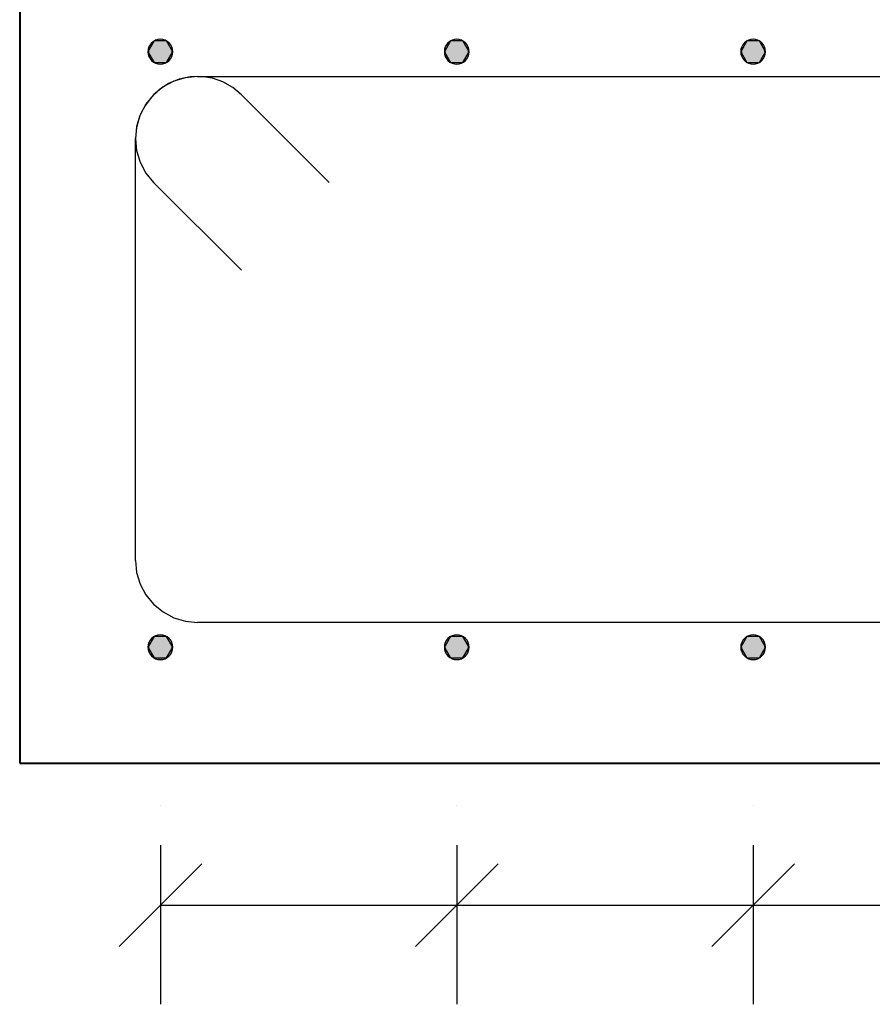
# Model space of a CAD drawing. Extents: x 68682 to 121374, y -47510 to -252.
# Tile 22 of 38: x 100371 to 101402, y -5646 to -4456. Entities that reach past the tile are written whole.
import ezdxf

# ---------------------------------------------------------------- set-up
doc = ezdxf.new("R2010")
doc.units = 0
doc.header["$LTSCALE"] = 1.125
doc.layers.add('--K_Fundamenty_lawy_przekroj', color=41, linetype='Continuous', lineweight=40)
doc.layers.add('--TW_Wymiary', color=1, linetype='Continuous')
doc.layers.add('BZ_PRETW', color=3, linetype='Continuous')

msp = doc.modelspace()

# ---------------------------------------------------------------- hatches: boundary and pattern name
at = {"layer": 'BZ_PRETW', "linetype": 'Continuous'}
for points in [[(100533.67, -4507.34), (100526.17, -4494.35), (100533.67, -4481.36)], [(100528.7, -4502.68), (100527.31, -4488.61), (100528.7, -4486.02)], [(100530.57, -4504.96), (100528.7, -4486.02), (100530.57, -4483.74)], [(100528.7, -4502.68), (100528.7, -4486.02), (100530.57, -4504.96)], [(100532.84, -4506.82), (100530.57, -4483.74), (100532.84, -4481.88)], [(100530.57, -4504.96), (100530.57, -4483.74), (100532.84, -4506.82)], [(100535.43, -4508.21), (100532.84, -4481.88), (100535.43, -4480.49)], [(100532.84, -4506.82), (100532.84, -4481.88), (100535.43, -4508.21)], [(100533.67, -4507.34), (100533.67, -4481.36), (100548.67, -4507.34)], [(100548.67, -4507.34), (100533.67, -4481.36), (100548.67, -4481.36)], [(100538.25, -4509.06), (100535.43, -4480.49), (100538.25, -4479.64)], [(100535.43, -4508.21), (100535.43, -4480.49), (100538.25, -4509.06)], [(100541.17, -4509.35), (100538.25, -4479.64), (100541.17, -4479.35)], [(100538.25, -4509.06), (100538.25, -4479.64), (100541.17, -4509.35)], [(100541.17, -4509.35), (100541.17, -4479.35), (100544.1, -4509.06)], [(100544.1, -4509.06), (100541.17, -4479.35), (100544.1, -4479.64)], [(100544.1, -4509.06), (100544.1, -4479.64), (100546.91, -4508.21)], [(100546.91, -4508.21), (100544.1, -4479.64), (100546.91, -4480.49)], [(100546.91, -4508.21), (100546.91, -4480.49), (100549.51, -4506.82)], [(100549.51, -4506.82), (100546.91, -4480.49), (100549.51, -4481.88)], [(100548.67, -4507.34), (100548.67, -4481.36), (100556.17, -4494.35)], [(100549.51, -4506.82), (100549.51, -4481.88), (100551.78, -4504.96)], [(100551.78, -4504.96), (100549.51, -4481.88), (100551.78, -4483.74)], [(100551.78, -4504.96), (100551.78, -4483.74), (100553.64, -4502.68)], [(100553.64, -4502.68), (100551.78, -4483.74), (100553.64, -4486.02)], [(100553.64, -4502.68), (100553.64, -4486.02), (100555.03, -4500.09)], [(100555.03, -4500.09), (100553.64, -4486.02), (100555.03, -4488.61)], [(100892.07, -4507.34), (100884.57, -4494.35), (100892.07, -4481.36)], [(100887.1, -4502.68), (100885.72, -4488.61), (100887.1, -4486.02)], [(100888.97, -4504.96), (100887.1, -4486.02), (100888.97, -4483.74)], [(100887.1, -4502.68), (100887.1, -4486.02), (100888.97, -4504.96)], [(100891.24, -4506.82), (100888.97, -4483.74), (100891.24, -4481.88)], [(100888.97, -4504.96), (100888.97, -4483.74), (100891.24, -4506.82)], [(100893.83, -4508.21), (100891.24, -4481.88), (100893.83, -4480.49)], [(100891.24, -4506.82), (100891.24, -4481.88), (100893.83, -4508.21)], [(100892.07, -4507.34), (100892.07, -4481.36), (100907.07, -4507.34)], [(100907.07, -4507.34), (100892.07, -4481.36), (100907.07, -4481.36)], [(100896.65, -4509.06), (100893.83, -4480.49), (100896.65, -4479.64)], [(100893.83, -4508.21), (100893.83, -4480.49), (100896.65, -4509.06)], [(100899.57, -4509.35), (100896.65, -4479.64), (100899.57, -4479.35)], [(100896.65, -4509.06), (100896.65, -4479.64), (100899.57, -4509.35)], [(100899.57, -4509.35), (100899.57, -4479.35), (100902.5, -4509.06)], [(100902.5, -4509.06), (100899.57, -4479.35), (100902.5, -4479.64)], [(100902.5, -4509.06), (100902.5, -4479.64), (100905.31, -4508.21)], [(100905.31, -4508.21), (100902.5, -4479.64), (100905.31, -4480.49)], [(100905.31, -4508.21), (100905.31, -4480.49), (100907.91, -4506.82)], [(100907.91, -4506.82), (100905.31, -4480.49), (100907.91, -4481.88)], [(100907.07, -4507.34), (100907.07, -4481.36), (100914.57, -4494.35)], [(100907.91, -4506.82), (100907.91, -4481.88), (100910.18, -4504.96)], [(100910.18, -4504.96), (100907.91, -4481.88), (100910.18, -4483.74)], [(100910.18, -4504.96), (100910.18, -4483.74), (100912.05, -4502.68)], [(100912.05, -4502.68), (100910.18, -4483.74), (100912.05, -4486.02)], [(100912.05, -4502.68), (100912.05, -4486.02), (100913.43, -4500.09)], [(100913.43, -4500.09), (100912.05, -4486.02), (100913.43, -4488.61)], [(101250.48, -4507.34), (101242.98, -4494.35), (101250.48, -4481.36)], [(101245.5, -4502.68), (101244.12, -4488.61), (101245.5, -4486.02)], [(101247.37, -4504.96), (101245.5, -4486.02), (101247.37, -4483.74)], [(101245.5, -4502.68), (101245.5, -4486.02), (101247.37, -4504.96)], [(101249.64, -4506.82), (101247.37, -4483.74), (101249.64, -4481.88)], [(101247.37, -4504.96), (101247.37, -4483.74), (101249.64, -4506.82)], [(101252.24, -4508.21), (101249.64, -4481.88), (101252.24, -4480.49)], [(101249.64, -4506.82), (101249.64, -4481.88), (101252.24, -4508.21)], [(101250.48, -4507.34), (101250.48, -4481.36), (101265.48, -4507.34)], [(101265.48, -4507.34), (101250.48, -4481.36), (101265.48, -4481.36)], [(101255.05, -4509.06), (101252.24, -4480.49), (101255.05, -4479.64)], [(101252.24, -4508.21), (101252.24, -4480.49), (101255.05, -4509.06)], [(101257.98, -4509.35), (101255.05, -4479.64), (101257.98, -4479.35)], [(101255.05, -4509.06), (101255.05, -4479.64), (101257.98, -4509.35)], [(101257.98, -4509.35), (101257.98, -4479.35), (101260.9, -4509.06)], [(101260.9, -4509.06), (101257.98, -4479.35), (101260.9, -4479.64)], [(101260.9, -4509.06), (101260.9, -4479.64), (101263.72, -4508.21)], [(101263.72, -4508.21), (101260.9, -4479.64), (101263.72, -4480.49)], [(101263.72, -4508.21), (101263.72, -4480.49), (101266.31, -4506.82)], [(101266.31, -4506.82), (101263.72, -4480.49), (101266.31, -4481.88)], [(101265.48, -4507.34), (101265.48, -4481.36), (101272.98, -4494.35)], [(101266.31, -4506.82), (101266.31, -4481.88), (101268.58, -4504.96)], [(101268.58, -4504.96), (101266.31, -4481.88), (101268.58, -4483.74)], [(101268.58, -4504.96), (101268.58, -4483.74), (101270.45, -4502.68)], [(101270.45, -4502.68), (101268.58, -4483.74), (101270.45, -4486.02)], [(101270.45, -4502.68), (101270.45, -4486.02), (101271.83, -4500.09)], [(101271.83, -4500.09), (101270.45, -4486.02), (101271.83, -4488.61)], [(100526.46, -4497.28), (100526.17, -4494.35), (100526.46, -4491.42)], [(100527.31, -4500.09), (100526.46, -4491.42), (100527.31, -4488.61)], [(100526.46, -4497.28), (100526.46, -4491.42), (100527.31, -4500.09)], [(100527.31, -4500.09), (100527.31, -4488.61), (100528.7, -4502.68)], [(100555.03, -4500.09), (100555.03, -4488.61), (100555.88, -4497.28)], [(100555.88, -4497.28), (100555.03, -4488.61), (100555.88, -4491.42)], [(100555.88, -4497.28), (100555.88, -4491.42), (100556.17, -4494.35)], [(100884.86, -4497.28), (100884.57, -4494.35), (100884.86, -4491.42)], [(100885.72, -4500.09), (100884.86, -4491.42), (100885.72, -4488.61)], [(100884.86, -4497.28), (100884.86, -4491.42), (100885.72, -4500.09)], [(100885.72, -4500.09), (100885.72, -4488.61), (100887.1, -4502.68)], [(100913.43, -4500.09), (100913.43, -4488.61), (100914.29, -4497.28)], [(100914.29, -4497.28), (100913.43, -4488.61), (100914.29, -4491.42)], [(100914.29, -4497.28), (100914.29, -4491.42), (100914.57, -4494.35)], [(101243.26, -4497.28), (101242.98, -4494.35), (101243.26, -4491.42)], [(101244.12, -4500.09), (101243.26, -4491.42), (101244.12, -4488.61)], [(101243.26, -4497.28), (101243.26, -4491.42), (101244.12, -4500.09)], [(101244.12, -4500.09), (101244.12, -4488.61), (101245.5, -4502.68)], [(101271.83, -4500.09), (101271.83, -4488.61), (101272.69, -4497.28)], [(101272.69, -4497.28), (101271.83, -4488.61), (101272.69, -4491.42)], [(101272.69, -4497.28), (101272.69, -4491.42), (101272.98, -4494.35)], [(100533.67, -5227.34), (100526.17, -5214.35), (100533.67, -5201.36)], [(100532.84, -5226.82), (100530.57, -5203.74), (100532.84, -5201.88)], [(100535.43, -5228.21), (100532.84, -5201.88), (100535.43, -5200.49)], [(100532.84, -5226.82), (100532.84, -5201.88), (100535.43, -5228.21)], [(100533.67, -5227.34), (100533.67, -5201.36), (100548.67, -5227.34)], [(100548.67, -5227.34), (100533.67, -5201.36), (100548.67, -5201.36)], [(100538.25, -5229.06), (100535.43, -5200.49), (100538.25, -5199.64)], [(100535.43, -5228.21), (100535.43, -5200.49), (100538.25, -5229.06)], [(100541.17, -5229.35), (100538.25, -5199.64), (100541.17, -5199.35)], [(100538.25, -5229.06), (100538.25, -5199.64), (100541.17, -5229.35)], [(100541.17, -5229.35), (100541.17, -5199.35), (100544.1, -5229.06)], [(100544.1, -5229.06), (100541.17, -5199.35), (100544.1, -5199.64)], [(100544.1, -5229.06), (100544.1, -5199.64), (100546.91, -5228.21)], [(100546.91, -5228.21), (100544.1, -5199.64), (100546.91, -5200.49)], [(100546.91, -5228.21), (100546.91, -5200.49), (100549.51, -5226.82)], [(100549.51, -5226.82), (100546.91, -5200.49), (100549.51, -5201.88)], [(100548.67, -5227.34), (100548.67, -5201.36), (100556.17, -5214.35)], [(100549.51, -5226.82), (100549.51, -5201.88), (100551.78, -5224.96)], [(100551.78, -5224.96), (100549.51, -5201.88), (100551.78, -5203.74)], [(100892.07, -5227.34), (100884.57, -5214.35), (100892.07, -5201.36)], [(100891.24, -5226.82), (100888.97, -5203.74), (100891.24, -5201.88)], [(100893.83, -5228.21), (100891.24, -5201.88), (100893.83, -5200.49)], [(100891.24, -5226.82), (100891.24, -5201.88), (100893.83, -5228.21)], [(100892.07, -5227.34), (100892.07, -5201.36), (100907.07, -5227.34)], [(100907.07, -5227.34), (100892.07, -5201.36), (100907.07, -5201.36)], [(100896.65, -5229.06), (100893.83, -5200.49), (100896.65, -5199.64)], [(100893.83, -5228.21), (100893.83, -5200.49), (100896.65, -5229.06)], [(100899.57, -5229.35), (100896.65, -5199.64), (100899.57, -5199.35)], [(100896.65, -5229.06), (100896.65, -5199.64), (100899.57, -5229.35)], [(100899.57, -5229.35), (100899.57, -5199.35), (100902.5, -5229.06)], [(100902.5, -5229.06), (100899.57, -5199.35), (100902.5, -5199.64)], [(100902.5, -5229.06), (100902.5, -5199.64), (100905.31, -5228.21)], [(100905.31, -5228.21), (100902.5, -5199.64), (100905.31, -5200.49)], [(100905.31, -5228.21), (100905.31, -5200.49), (100907.91, -5226.82)], [(100907.91, -5226.82), (100905.31, -5200.49), (100907.91, -5201.88)], [(100907.07, -5227.34), (100907.07, -5201.36), (100914.57, -5214.35)], [(100907.91, -5226.82), (100907.91, -5201.88), (100910.18, -5224.96)], [(100910.18, -5224.96), (100907.91, -5201.88), (100910.18, -5203.74)], [(101250.48, -5227.34), (101242.98, -5214.35), (101250.48, -5201.36)], [(101249.64, -5226.82), (101247.37, -5203.74), (101249.64, -5201.88)], [(101252.24, -5228.21), (101249.64, -5201.88), (101252.24, -5200.49)], [(101249.64, -5226.82), (101249.64, -5201.88), (101252.24, -5228.21)], [(101250.48, -5227.34), (101250.48, -5201.36), (101265.48, -5227.34)], [(101265.48, -5227.34), (101250.48, -5201.36), (101265.48, -5201.36)], [(101255.05, -5229.06), (101252.24, -5200.49), (101255.05, -5199.64)], [(101252.24, -5228.21), (101252.24, -5200.49), (101255.05, -5229.06)], [(101257.98, -5229.35), (101255.05, -5199.64), (101257.98, -5199.35)], [(101255.05, -5229.06), (101255.05, -5199.64), (101257.98, -5229.35)], [(101257.98, -5229.35), (101257.98, -5199.35), (101260.9, -5229.06)], [(101260.9, -5229.06), (101257.98, -5199.35), (101260.9, -5199.64)], [(101260.9, -5229.06), (101260.9, -5199.64), (101263.72, -5228.21)], [(101263.72, -5228.21), (101260.9, -5199.64), (101263.72, -5200.49)], [(101263.72, -5228.21), (101263.72, -5200.49), (101266.31, -5226.82)], [(101266.31, -5226.82), (101263.72, -5200.49), (101266.31, -5201.88)], [(101265.48, -5227.34), (101265.48, -5201.36), (101272.98, -5214.35)], [(101266.31, -5226.82), (101266.31, -5201.88), (101268.58, -5224.96)], [(101268.58, -5224.96), (101266.31, -5201.88), (101268.58, -5203.74)], [(100526.46, -5217.28), (100526.17, -5214.35), (100526.46, -5211.42)], [(100527.31, -5220.09), (100526.46, -5211.42), (100527.31, -5208.61)], [(100526.46, -5217.28), (100526.46, -5211.42), (100527.31, -5220.09)], [(100528.7, -5222.68), (100527.31, -5208.61), (100528.7, -5206.02)], [(100527.31, -5220.09), (100527.31, -5208.61), (100528.7, -5222.68)], [(100530.57, -5224.96), (100528.7, -5206.02), (100530.57, -5203.74)], [(100528.7, -5222.68), (100528.7, -5206.02), (100530.57, -5224.96)], [(100530.57, -5224.96), (100530.57, -5203.74), (100532.84, -5226.82)], [(100551.78, -5224.96), (100551.78, -5203.74), (100553.64, -5222.68)], [(100553.64, -5222.68), (100551.78, -5203.74), (100553.64, -5206.02)], [(100553.64, -5222.68), (100553.64, -5206.02), (100555.03, -5220.09)], [(100555.03, -5220.09), (100553.64, -5206.02), (100555.03, -5208.61)], [(100555.03, -5220.09), (100555.03, -5208.61), (100555.88, -5217.28)], [(100555.88, -5217.28), (100555.03, -5208.61), (100555.88, -5211.42)], [(100555.88, -5217.28), (100555.88, -5211.42), (100556.17, -5214.35)], [(100884.86, -5217.28), (100884.57, -5214.35), (100884.86, -5211.42)], [(100885.72, -5220.09), (100884.86, -5211.42), (100885.72, -5208.61)], [(100884.86, -5217.28), (100884.86, -5211.42), (100885.72, -5220.09)], [(100887.1, -5222.68), (100885.72, -5208.61), (100887.1, -5206.02)], [(100885.72, -5220.09), (100885.72, -5208.61), (100887.1, -5222.68)], [(100888.97, -5224.96), (100887.1, -5206.02), (100888.97, -5203.74)], [(100887.1, -5222.68), (100887.1, -5206.02), (100888.97, -5224.96)], [(100888.97, -5224.96), (100888.97, -5203.74), (100891.24, -5226.82)], [(100910.18, -5224.96), (100910.18, -5203.74), (100912.05, -5222.68)], [(100912.05, -5222.68), (100910.18, -5203.74), (100912.05, -5206.02)], [(100912.05, -5222.68), (100912.05, -5206.02), (100913.43, -5220.09)], [(100913.43, -5220.09), (100912.05, -5206.02), (100913.43, -5208.61)], [(100913.43, -5220.09), (100913.43, -5208.61), (100914.29, -5217.28)], [(100914.29, -5217.28), (100913.43, -5208.61), (100914.29, -5211.42)], [(100914.29, -5217.28), (100914.29, -5211.42), (100914.57, -5214.35)], [(101243.26, -5217.28), (101242.98, -5214.35), (101243.26, -5211.42)], [(101244.12, -5220.09), (101243.26, -5211.42), (101244.12, -5208.61)], [(101243.26, -5217.28), (101243.26, -5211.42), (101244.12, -5220.09)], [(101245.5, -5222.68), (101244.12, -5208.61), (101245.5, -5206.02)], [(101244.12, -5220.09), (101244.12, -5208.61), (101245.5, -5222.68)], [(101247.37, -5224.96), (101245.5, -5206.02), (101247.37, -5203.74)], [(101245.5, -5222.68), (101245.5, -5206.02), (101247.37, -5224.96)], [(101247.37, -5224.96), (101247.37, -5203.74), (101249.64, -5226.82)], [(101268.58, -5224.96), (101268.58, -5203.74), (101270.45, -5222.68)], [(101270.45, -5222.68), (101268.58, -5203.74), (101270.45, -5206.02)], [(101270.45, -5222.68), (101270.45, -5206.02), (101271.83, -5220.09)], [(101271.83, -5220.09), (101270.45, -5206.02), (101271.83, -5208.61)], [(101271.83, -5220.09), (101271.83, -5208.61), (101272.69, -5217.28)], [(101272.69, -5217.28), (101271.83, -5208.61), (101272.69, -5211.42)], [(101272.69, -5217.28), (101272.69, -5211.42), (101272.98, -5214.35)]]:
    msp.add_hatch(color=256, dxfattribs=at).paths.add_polyline_path(points)

# ---------------------------------------------------------------- linework, layer by layer
at = {"layer": '--K_Fundamenty_lawy_przekroj'}
for p, q in [((100371.07, -4354.35), (100371.07, -5354.35)), ((100371.07, -5354.35), (105371.07, -5354.35))]:
    msp.add_line(p, q, dxfattribs=at)
at = {"layer": '--TW_Wymiary'}
for p, q in [((100541.17, -5406.1), (100541.17, -5406.1)), ((100541.17, -5406.1), (100541.17, -5406.1)), ((100899.57, -5406.1), (100899.57, -5406.1)), ((100899.57, -5406.1), (100899.57, -5406.1)), ((101257.98, -5406.1), (101257.98, -5406.1)), ((101257.98, -5406.1), (101257.98, -5406.1)), ((100541.17, -5453.72), (100541.17, -5646.1)), ((100541.17, -5453.72), (100541.17, -5646.1)), ((100899.57, -5453.72), (100899.57, -5646.1)), ((100899.57, -5453.72), (100899.57, -5646.1)), ((101257.98, -5453.72), (101257.98, -5646.1)), ((101257.98, -5453.72), (101257.98, -5646.1)), ((100591.17, -5476.1), (100491.17, -5576.1)), ((100949.57, -5476.1), (100849.57, -5576.1)), ((100849.57, -5576.1), (100949.57, -5476.1)), ((101307.98, -5476.1), (101207.98, -5576.1)), ((101207.98, -5576.1), (101307.98, -5476.1)), ((100541.17, -5526.1), (105200.4, -5526.1)), ((100541.17, -5526.1), (100899.57, -5526.1)), ((100899.57, -5526.1), (101257.98, -5526.1)), ((100899.57, -5526.1), (100899.57, -5526.1)), ((101257.98, -5526.1), (101616.38, -5526.1)), ((101257.98, -5526.1), (101257.98, -5526.1))]:
    msp.add_line(p, q, dxfattribs=at)
at = {"layer": 'BZ_PRETW', "linetype": 'Continuous'}
for p, q in [((100533.67, -4481.36), (100526.17, -4494.35)), ((100528.7, -4486.02), (100527.31, -4488.61)), ((100530.57, -4483.74), (100528.7, -4486.02)), ((100532.84, -4481.88), (100530.57, -4483.74)), ((100535.43, -4480.49), (100532.84, -4481.88)), ((100548.67, -4481.36), (100533.67, -4481.36)), ((100538.25, -4479.64), (100535.43, -4480.49)), ((100541.17, -4479.35), (100538.25, -4479.64)), ((100544.1, -4479.64), (100541.17, -4479.35)), ((100546.91, -4480.49), (100544.1, -4479.64)), ((100549.51, -4481.88), (100546.91, -4480.49)), ((100556.17, -4494.35), (100548.67, -4481.36)), ((100551.78, -4483.74), (100549.51, -4481.88)), ((100553.64, -4486.02), (100551.78, -4483.74)), ((100555.03, -4488.61), (100553.64, -4486.02)), ((100892.07, -4481.36), (100884.57, -4494.35)), ((100887.1, -4486.02), (100885.72, -4488.61)), ((100888.97, -4483.74), (100887.1, -4486.02)), ((100891.24, -4481.88), (100888.97, -4483.74)), ((100893.83, -4480.49), (100891.24, -4481.88)), ((100907.07, -4481.36), (100892.07, -4481.36)), ((100896.65, -4479.64), (100893.83, -4480.49)), ((100899.57, -4479.35), (100896.65, -4479.64)), ((100902.5, -4479.64), (100899.57, -4479.35)), ((100905.31, -4480.49), (100902.5, -4479.64)), ((100907.91, -4481.88), (100905.31, -4480.49)), ((100914.57, -4494.35), (100907.07, -4481.36)), ((100910.18, -4483.74), (100907.91, -4481.88)), ((100912.05, -4486.02), (100910.18, -4483.74)), ((100913.43, -4488.61), (100912.05, -4486.02)), ((101250.48, -4481.36), (101242.98, -4494.35)), ((101245.5, -4486.02), (101244.12, -4488.61)), ((101247.37, -4483.74), (101245.5, -4486.02)), ((101249.64, -4481.88), (101247.37, -4483.74)), ((101252.24, -4480.49), (101249.64, -4481.88)), ((101265.48, -4481.36), (101250.48, -4481.36)), ((101255.05, -4479.64), (101252.24, -4480.49)), ((101257.98, -4479.35), (101255.05, -4479.64)), ((101260.9, -4479.64), (101257.98, -4479.35)), ((101263.72, -4480.49), (101260.9, -4479.64)), ((101266.31, -4481.88), (101263.72, -4480.49)), ((101272.98, -4494.35), (101265.48, -4481.36)), ((101268.58, -4483.74), (101266.31, -4481.88)), ((101270.45, -4486.02), (101268.58, -4483.74)), ((101271.83, -4488.61), (101270.45, -4486.02)), ((100526.46, -4491.42), (100526.17, -4494.35)), ((100526.17, -4494.35), (100526.46, -4497.28)), ((100526.17, -4494.35), (100533.67, -4507.34)), ((100527.31, -4488.61), (100526.46, -4491.42)), ((100526.46, -4497.28), (100527.31, -4500.09)), ((100548.67, -4507.34), (100556.17, -4494.35)), ((100555.88, -4491.42), (100555.03, -4488.61)), ((100555.03, -4500.09), (100555.88, -4497.28)), ((100556.17, -4494.35), (100555.88, -4491.42)), ((100555.88, -4497.28), (100556.17, -4494.35)), ((100884.86, -4491.42), (100884.57, -4494.35)), ((100884.57, -4494.35), (100884.86, -4497.28)), ((100884.57, -4494.35), (100892.07, -4507.34)), ((100885.72, -4488.61), (100884.86, -4491.42)), ((100884.86, -4497.28), (100885.72, -4500.09)), ((100907.07, -4507.34), (100914.57, -4494.35)), ((100914.29, -4491.42), (100913.43, -4488.61)), ((100913.43, -4500.09), (100914.29, -4497.28)), ((100914.57, -4494.35), (100914.29, -4491.42)), ((100914.29, -4497.28), (100914.57, -4494.35)), ((101243.26, -4491.42), (101242.98, -4494.35)), ((101242.98, -4494.35), (101243.26, -4497.28)), ((101242.98, -4494.35), (101250.48, -4507.34)), ((101244.12, -4488.61), (101243.26, -4491.42)), ((101243.26, -4497.28), (101244.12, -4500.09)), ((101265.48, -4507.34), (101272.98, -4494.35)), ((101272.69, -4491.42), (101271.83, -4488.61)), ((101271.83, -4500.09), (101272.69, -4497.28)), ((101272.98, -4494.35), (101272.69, -4491.42)), ((101272.69, -4497.28), (101272.98, -4494.35)), ((100527.31, -4500.09), (100528.7, -4502.68)), ((100528.7, -4502.68), (100530.57, -4504.96)), ((100530.57, -4504.96), (100532.84, -4506.82)), ((100532.84, -4506.82), (100535.43, -4508.21)), ((100533.67, -4507.34), (100548.67, -4507.34)), ((100535.43, -4508.21), (100538.25, -4509.06)), ((100538.25, -4509.06), (100541.17, -4509.35)), ((100541.17, -4509.35), (100544.1, -4509.06)), ((100544.1, -4509.06), (100546.91, -4508.21)), ((100546.91, -4508.21), (100549.51, -4506.82)), ((100549.51, -4506.82), (100551.78, -4504.96)), ((100551.78, -4504.96), (100553.64, -4502.68)), ((100553.64, -4502.68), (100555.03, -4500.09)), ((100885.72, -4500.09), (100887.1, -4502.68)), ((100887.1, -4502.68), (100888.97, -4504.96)), ((100888.97, -4504.96), (100891.24, -4506.82)), ((100891.24, -4506.82), (100893.83, -4508.21)), ((100892.07, -4507.34), (100907.07, -4507.34)), ((100893.83, -4508.21), (100896.65, -4509.06)), ((100896.65, -4509.06), (100899.57, -4509.35)), ((100899.57, -4509.35), (100902.5, -4509.06)), ((100902.5, -4509.06), (100905.31, -4508.21)), ((100905.31, -4508.21), (100907.91, -4506.82)), ((100907.91, -4506.82), (100910.18, -4504.96)), ((100910.18, -4504.96), (100912.05, -4502.68)), ((100912.05, -4502.68), (100913.43, -4500.09)), ((101244.12, -4500.09), (101245.5, -4502.68)), ((101245.5, -4502.68), (101247.37, -4504.96)), ((101247.37, -4504.96), (101249.64, -4506.82)), ((101249.64, -4506.82), (101252.24, -4508.21)), ((101250.48, -4507.34), (101265.48, -4507.34)), ((101252.24, -4508.21), (101255.05, -4509.06)), ((101255.05, -4509.06), (101257.98, -4509.35)), ((101257.98, -4509.35), (101260.9, -4509.06)), ((101260.9, -4509.06), (101263.72, -4508.21)), ((101263.72, -4508.21), (101266.31, -4506.82)), ((101266.31, -4506.82), (101268.58, -4504.96)), ((101268.58, -4504.96), (101270.45, -4502.68)), ((101270.45, -4502.68), (101271.83, -4500.09)), ((100551.21, -4532.94), (100539.81, -4540.31)), ((100557.37, -4530.06), (100544.4, -4536.99)), ((100563.75, -4527.75), (100551.21, -4532.94)), ((100571.43, -4525.79), (100557.37, -4530.06)), ((100577.03, -4524.9), (100563.75, -4527.75)), ((100586.07, -4524.35), (100571.43, -4525.79)), ((100590.59, -4524.49), (100577.03, -4524.9)), ((100586.07, -4524.35), (105156.07, -4524.35)), ((100604.02, -4526.53), (100590.59, -4524.49)), ((100616.85, -4530.96), (100604.02, -4526.53)), ((100628.67, -4537.63), (100616.85, -4530.96)), ((100533.03, -4546.32), (100523.71, -4557.68)), ((100539.81, -4540.31), (100529.93, -4549.62)), ((100544.4, -4536.99), (100533.03, -4546.32)), ((100639.1, -4546.32), (100628.67, -4537.63)), ((100639.1, -4546.32), (100745.17, -4652.38)), ((100523.71, -4557.68), (100516.78, -4570.65)), ((100529.93, -4549.62), (100521.88, -4560.55)), ((100516.78, -4570.65), (100512.51, -4584.72)), ((100521.88, -4560.55), (100515.94, -4572.76)), ((100515.94, -4572.76), (100512.3, -4585.83)), ((100512.51, -4584.72), (100511.07, -4599.35)), ((100512.3, -4585.83), (100511.07, -4599.35)), ((100511.07, -4599.35), (100512.51, -4613.98)), ((100511.07, -5109.35), (100511.07, -4599.35)), ((100512.51, -4613.98), (100516.78, -4628.05)), ((100516.78, -4628.05), (100523.71, -4641.02)), ((100523.71, -4641.02), (100533.03, -4652.38)), ((100639.1, -4758.45), (100533.03, -4652.38)), ((100511.07, -5109.35), (100512.51, -5123.98)), ((100512.51, -5123.98), (100516.78, -5138.05)), ((100516.78, -5138.05), (100523.71, -5151.02)), ((100523.71, -5151.02), (100533.03, -5162.38)), ((100533.03, -5162.38), (100544.4, -5171.71)), ((100544.4, -5171.71), (100557.37, -5178.64)), ((100557.37, -5178.64), (100571.43, -5182.91)), ((100571.43, -5182.91), (100586.07, -5184.35)), ((105156.07, -5184.35), (100586.07, -5184.35)), ((100533.67, -5201.36), (100526.17, -5214.35)), ((100532.84, -5201.88), (100530.57, -5203.74)), ((100535.43, -5200.49), (100532.84, -5201.88)), ((100548.67, -5201.36), (100533.67, -5201.36)), ((100538.25, -5199.64), (100535.43, -5200.49)), ((100541.17, -5199.35), (100538.25, -5199.64)), ((100544.1, -5199.64), (100541.17, -5199.35)), ((100546.91, -5200.49), (100544.1, -5199.64)), ((100549.51, -5201.88), (100546.91, -5200.49)), ((100556.17, -5214.35), (100548.67, -5201.36)), ((100551.78, -5203.74), (100549.51, -5201.88)), ((100892.07, -5201.36), (100884.57, -5214.35)), ((100891.24, -5201.88), (100888.97, -5203.74)), ((100893.83, -5200.49), (100891.24, -5201.88)), ((100907.07, -5201.36), (100892.07, -5201.36)), ((100896.65, -5199.64), (100893.83, -5200.49)), ((100899.57, -5199.35), (100896.65, -5199.64)), ((100902.5, -5199.64), (100899.57, -5199.35)), ((100905.31, -5200.49), (100902.5, -5199.64)), ((100907.91, -5201.88), (100905.31, -5200.49)), ((100914.57, -5214.35), (100907.07, -5201.36)), ((100910.18, -5203.74), (100907.91, -5201.88)), ((101250.48, -5201.36), (101242.98, -5214.35)), ((101249.64, -5201.88), (101247.37, -5203.74)), ((101252.24, -5200.49), (101249.64, -5201.88)), ((101265.48, -5201.36), (101250.48, -5201.36)), ((101255.05, -5199.64), (101252.24, -5200.49)), ((101257.98, -5199.35), (101255.05, -5199.64)), ((101260.9, -5199.64), (101257.98, -5199.35)), ((101263.72, -5200.49), (101260.9, -5199.64)), ((101266.31, -5201.88), (101263.72, -5200.49)), ((101272.98, -5214.35), (101265.48, -5201.36)), ((101268.58, -5203.74), (101266.31, -5201.88)), ((100526.46, -5211.42), (100526.17, -5214.35)), ((100527.31, -5208.61), (100526.46, -5211.42)), ((100528.7, -5206.02), (100527.31, -5208.61)), ((100530.57, -5203.74), (100528.7, -5206.02)), ((100553.64, -5206.02), (100551.78, -5203.74)), ((100555.03, -5208.61), (100553.64, -5206.02)), ((100555.88, -5211.42), (100555.03, -5208.61)), ((100556.17, -5214.35), (100555.88, -5211.42)), ((100884.86, -5211.42), (100884.57, -5214.35)), ((100885.72, -5208.61), (100884.86, -5211.42)), ((100887.1, -5206.02), (100885.72, -5208.61)), ((100888.97, -5203.74), (100887.1, -5206.02)), ((100912.05, -5206.02), (100910.18, -5203.74)), ((100913.43, -5208.61), (100912.05, -5206.02)), ((100914.29, -5211.42), (100913.43, -5208.61)), ((100914.57, -5214.35), (100914.29, -5211.42)), ((101243.26, -5211.42), (101242.98, -5214.35)), ((101244.12, -5208.61), (101243.26, -5211.42)), ((101245.5, -5206.02), (101244.12, -5208.61)), ((101247.37, -5203.74), (101245.5, -5206.02)), ((101270.45, -5206.02), (101268.58, -5203.74)), ((101271.83, -5208.61), (101270.45, -5206.02)), ((101272.69, -5211.42), (101271.83, -5208.61)), ((101272.98, -5214.35), (101272.69, -5211.42)), ((100526.17, -5214.35), (100526.46, -5217.28)), ((100526.17, -5214.35), (100533.67, -5227.34)), ((100526.46, -5217.28), (100527.31, -5220.09)), ((100527.31, -5220.09), (100528.7, -5222.68)), ((100528.7, -5222.68), (100530.57, -5224.96)), ((100530.57, -5224.96), (100532.84, -5226.82)), ((100548.67, -5227.34), (100556.17, -5214.35)), ((100549.51, -5226.82), (100551.78, -5224.96)), ((100551.78, -5224.96), (100553.64, -5222.68)), ((100553.64, -5222.68), (100555.03, -5220.09)), ((100555.03, -5220.09), (100555.88, -5217.28)), ((100555.88, -5217.28), (100556.17, -5214.35)), ((100884.57, -5214.35), (100884.86, -5217.28)), ((100884.57, -5214.35), (100892.07, -5227.34)), ((100884.86, -5217.28), (100885.72, -5220.09)), ((100885.72, -5220.09), (100887.1, -5222.68)), ((100887.1, -5222.68), (100888.97, -5224.96)), ((100888.97, -5224.96), (100891.24, -5226.82)), ((100907.07, -5227.34), (100914.57, -5214.35)), ((100907.91, -5226.82), (100910.18, -5224.96)), ((100910.18, -5224.96), (100912.05, -5222.68)), ((100912.05, -5222.68), (100913.43, -5220.09)), ((100913.43, -5220.09), (100914.29, -5217.28)), ((100914.29, -5217.28), (100914.57, -5214.35)), ((101242.98, -5214.35), (101243.26, -5217.28)), ((101242.98, -5214.35), (101250.48, -5227.34)), ((101243.26, -5217.28), (101244.12, -5220.09)), ((101244.12, -5220.09), (101245.5, -5222.68)), ((101245.5, -5222.68), (101247.37, -5224.96)), ((101247.37, -5224.96), (101249.64, -5226.82)), ((101265.48, -5227.34), (101272.98, -5214.35)), ((101266.31, -5226.82), (101268.58, -5224.96)), ((101268.58, -5224.96), (101270.45, -5222.68)), ((101270.45, -5222.68), (101271.83, -5220.09)), ((101271.83, -5220.09), (101272.69, -5217.28)), ((101272.69, -5217.28), (101272.98, -5214.35)), ((100532.84, -5226.82), (100535.43, -5228.21)), ((100533.67, -5227.34), (100548.67, -5227.34)), ((100535.43, -5228.21), (100538.25, -5229.06)), ((100538.25, -5229.06), (100541.17, -5229.35)), ((100541.17, -5229.35), (100544.1, -5229.06)), ((100544.1, -5229.06), (100546.91, -5228.21)), ((100546.91, -5228.21), (100549.51, -5226.82)), ((100891.24, -5226.82), (100893.83, -5228.21)), ((100892.07, -5227.34), (100907.07, -5227.34)), ((100893.83, -5228.21), (100896.65, -5229.06)), ((100896.65, -5229.06), (100899.57, -5229.35)), ((100899.57, -5229.35), (100902.5, -5229.06)), ((100902.5, -5229.06), (100905.31, -5228.21)), ((100905.31, -5228.21), (100907.91, -5226.82)), ((101249.64, -5226.82), (101252.24, -5228.21)), ((101250.48, -5227.34), (101265.48, -5227.34)), ((101252.24, -5228.21), (101255.05, -5229.06)), ((101255.05, -5229.06), (101257.98, -5229.35)), ((101257.98, -5229.35), (101260.9, -5229.06)), ((101260.9, -5229.06), (101263.72, -5228.21)), ((101263.72, -5228.21), (101266.31, -5226.82))]:
    msp.add_line(p, q, dxfattribs=at)

doc.saveas('drawing.dxf')
